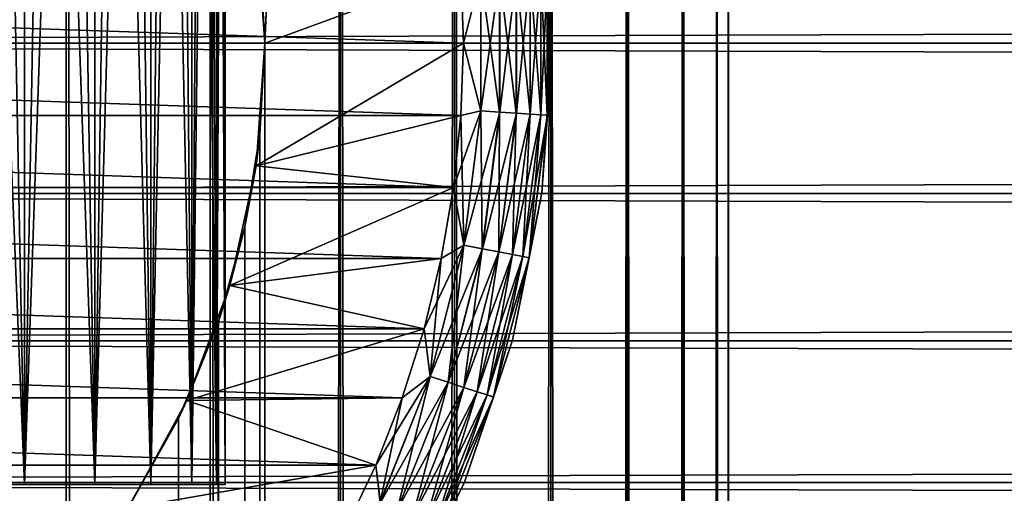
# Model space of a CAD drawing. Extents: x -265 to 265, y 0 to 1027.
# Tile 201 of 256: x -243 to -232, y 995 to 1000. Entities that reach past the tile are written whole.
import ezdxf

# ---------------------------------------------------------------- set-up
doc = ezdxf.new("R2010")
doc.units = 0
doc.header["$LTSCALE"] = 41.718519
for name, color, linetype in [('3', 7, 'CONTINUOUS'), ('4', 7, 'CONTINUOUS'), ('67', 7, 'CONTINUOUS'), ('68', 7, 'CONTINUOUS'), ('74', 7, 'CONTINUOUS'), ('77', 7, 'CONTINUOUS'), ('78', 7, 'CONTINUOUS'), ('80', 7, 'CONTINUOUS'), ('84', 7, 'CONTINUOUS'), ('88', 7, 'CONTINUOUS'), ('96', 7, 'CONTINUOUS'), ('97', 7, 'CONTINUOUS')]:
    doc.layers.add(name, color=color, linetype=linetype)

msp = doc.modelspace()

# ---------------------------------------------------------------- linework, layer by layer
at = {"layer": '3', "color": 7, "linetype": 'CONTINUOUS'}
for points in [[(-263, 1001.702, 39.884), (-263, 1000, 40), (263, 1001.702, 39.884), (-263, 1001.702, 39.884)], [(263, 1001.702, 39.884), (-263, 1000, 40), (263, 1000, 40), (263, 1001.702, 39.884)], [(-263, 1000, 15), (-263, 1001.702, 15.116), (263, 1000, 15), (-263, 1000, 15)], [(263, 1000, 15), (-263, 1001.702, 15.116), (263, 1001.702, 15.116), (263, 1000, 15)]]:
    msp.add_3dface(points, dxfattribs=at)
at = {"layer": '4', "color": 7, "linetype": 'CONTINUOUS'}
for points in [[(263, 1000, 40), (-263, 1000, 40), (-263, 998.298, 39.884), (263, 1000, 40)], [(-263, 1000, 15), (263, 1000, 15), (263, 998.298, 15.116), (-263, 1000, 15)], [(-263, 998.298, 15.116), (-263, 1000, 15), (263, 998.298, 15.116), (-263, 998.298, 15.116)], [(263, 1000, 40), (-263, 998.298, 39.884), (263, 998.298, 39.884), (263, 1000, 40)], [(-263, 996.628, 15.464), (-263, 998.298, 15.116), (263, 996.628, 15.464), (-263, 996.628, 15.464)], [(263, 996.628, 15.464), (-263, 998.298, 15.116), (263, 998.298, 15.116), (263, 996.628, 15.464)], [(-263, 998.298, 39.884), (-263, 996.628, 39.536), (263, 998.298, 39.884), (-263, 998.298, 39.884)], [(263, 998.298, 39.884), (-263, 996.628, 39.536), (263, 996.628, 39.536), (263, 998.298, 39.884)], [(-263, 995.02, 16.035), (-263, 996.628, 15.464), (263, 995.02, 16.035), (-263, 995.02, 16.035)], [(263, 995.02, 16.035), (-263, 996.628, 15.464), (263, 996.628, 15.464), (263, 995.02, 16.035)], [(-263, 996.628, 39.536), (-263, 995.02, 38.965), (263, 996.628, 39.536), (-263, 996.628, 39.536)], [(263, 996.628, 39.536), (-263, 995.02, 38.965), (263, 995.02, 38.965), (263, 996.628, 39.536)], [(-263, 993.505, 16.82), (-263, 995.02, 16.035), (263, 993.505, 16.82), (-263, 993.505, 16.82)], [(263, 993.505, 16.82), (-263, 995.02, 16.035), (263, 995.02, 16.035), (263, 993.505, 16.82)], [(-263, 995.02, 38.965), (-263, 993.505, 38.18), (263, 995.02, 38.965), (-263, 995.02, 38.965)], [(263, 995.02, 38.965), (-263, 993.505, 38.18), (263, 993.505, 38.18), (263, 995.02, 38.965)]]:
    msp.add_3dface(points, dxfattribs=at)
at = {"layer": '67', "color": 7, "linetype": 'CONTINUOUS'}
for points in [[(-244.26, 1, 13.858), (-242.5, 1, 12.99), (-244.26, 1019, 13.858), (-244.26, 1, 13.858)], [(-244.26, 1019, 13.858), (-242.5, 1, 12.99), (-242.5, 1019, 12.99), (-244.26, 1019, 13.858)], [(-242.5, 1, 12.99), (-240.869, 1, 11.9), (-242.5, 1019, 12.99), (-242.5, 1, 12.99)], [(-242.5, 1019, 12.99), (-240.869, 1, 11.9), (-240.869, 1019, 11.9), (-242.5, 1019, 12.99)], [(-240.869, 1, 11.9), (-239.393, 1, 10.607), (-240.869, 1019, 11.9), (-240.869, 1, 11.9)], [(-240.869, 1019, 11.9), (-239.393, 1, 10.607), (-239.393, 1019, 10.607), (-240.869, 1019, 11.9)], [(-239.393, 1, 10.607), (-238.1, 1, 9.131), (-239.393, 1019, 10.607), (-239.393, 1, 10.607)], [(-239.393, 1019, 10.607), (-238.1, 1, 9.131), (-238.1, 1019, 9.131), (-239.393, 1019, 10.607)], [(-238.1, 1, 9.131), (-237.01, 1, 7.5), (-238.1, 1019, 9.131), (-238.1, 1, 9.131)], [(-238.1, 1019, 9.131), (-237.01, 1, 7.5), (-237.01, 1019, 7.5), (-238.1, 1019, 9.131)], [(-237.01, 1, 7.5), (-236.142, 1, 5.74), (-237.01, 1019, 7.5), (-237.01, 1, 7.5)], [(-237.01, 1019, 7.5), (-236.142, 1, 5.74), (-236.142, 1019, 5.74), (-237.01, 1019, 7.5)], [(-236.142, 1, 5.74), (-235.511, 1, 3.882), (-236.142, 1019, 5.74), (-236.142, 1, 5.74)], [(-236.142, 1019, 5.74), (-235.511, 1, 3.882), (-235.511, 1019, 3.882), (-236.142, 1019, 5.74)], [(-235.511, 1, 3.882), (-235.128, 1, 1.958), (-235.511, 1019, 3.882), (-235.511, 1, 3.882)], [(-235.511, 1019, 3.882), (-235.128, 1, 1.958), (-235.128, 1019, 1.958), (-235.511, 1019, 3.882)], [(-235.128, 1, 1.958), (-235, 1), (-235.128, 1019, 1.958), (-235.128, 1, 1.958)], [(-235.128, 1019, 1.958), (-235, 1), (-235, 1019), (-235.128, 1019, 1.958)]]:
    msp.add_3dface(points, dxfattribs=at)
at = {"layer": '68', "color": 7, "linetype": 'CONTINUOUS'}
for points in [[(-240.305, 1001.033, -11.446), (-239.393, 1019, -10.607), (-240.25, 1000, -11.399), (-240.305, 1001.033, -11.446)], [(-239.393, 1019, -10.607), (-239.393, 1, -10.607), (-240.25, 20, -11.399), (-239.393, 1019, -10.607)], [(-240.25, 1000, -11.399), (-239.393, 1019, -10.607), (-240.25, 20, -11.399), (-240.25, 1000, -11.399)], [(-238.1, 1, -9.131), (-239.393, 1, -10.607), (-238.1, 1019, -9.131), (-238.1, 1, -9.131)], [(-238.1, 1019, -9.131), (-239.393, 1, -10.607), (-239.393, 1019, -10.607), (-238.1, 1019, -9.131)], [(-237.01, 1, -7.5), (-238.1, 1, -9.131), (-237.01, 1019, -7.5), (-237.01, 1, -7.5)], [(-237.01, 1019, -7.5), (-238.1, 1, -9.131), (-238.1, 1019, -9.131), (-237.01, 1019, -7.5)], [(-236.142, 1, -5.74), (-237.01, 1, -7.5), (-236.142, 1019, -5.74), (-236.142, 1, -5.74)], [(-236.142, 1019, -5.74), (-237.01, 1, -7.5), (-237.01, 1019, -7.5), (-236.142, 1019, -5.74)], [(-235.511, 1, -3.882), (-236.142, 1, -5.74), (-235.511, 1019, -3.882), (-235.511, 1, -3.882)], [(-235.511, 1019, -3.882), (-236.142, 1, -5.74), (-236.142, 1019, -5.74), (-235.511, 1019, -3.882)], [(-235.128, 1, -1.958), (-235.511, 1, -3.882), (-235.128, 1019, -1.958), (-235.128, 1, -1.958)], [(-235.128, 1019, -1.958), (-235.511, 1, -3.882), (-235.511, 1019, -3.882), (-235.128, 1019, -1.958)], [(-235, 1019), (-235, 1), (-235.128, 1, -1.958), (-235, 1019)], [(-235, 1019), (-235.128, 1, -1.958), (-235.128, 1019, -1.958), (-235, 1019)], [(-240.305, 998.967, -11.446), (-240.25, 1000, -11.399), (-240.305, 21.033, -11.446), (-240.305, 998.967, -11.446)], [(-240.305, 21.033, -11.446), (-240.25, 1000, -11.399), (-240.25, 20, -11.399), (-240.305, 21.033, -11.446)], [(-240.475, 997.918, -11.588), (-240.305, 998.967, -11.446), (-240.475, 22.083, -11.588), (-240.475, 997.918, -11.588)], [(-240.475, 22.083, -11.588), (-240.305, 998.967, -11.446), (-240.305, 21.033, -11.446), (-240.475, 22.083, -11.588)], [(-240.776, 996.842, -11.828), (-240.475, 997.918, -11.588), (-240.776, 23.158, -11.828), (-240.776, 996.842, -11.828)], [(-240.776, 23.158, -11.828), (-240.475, 997.918, -11.588), (-240.475, 22.083, -11.588), (-240.776, 23.158, -11.828)], [(-241.228, 995.745, -12.167), (-240.776, 996.842, -11.828), (-241.228, 24.255, -12.167), (-241.228, 995.745, -12.167)], [(-241.228, 24.255, -12.167), (-240.776, 996.842, -11.828), (-240.776, 23.158, -11.828), (-241.228, 24.255, -12.167)], [(-241.847, 994.653, -12.591), (-241.228, 995.745, -12.167), (-241.847, 25.347, -12.591), (-241.847, 994.653, -12.591)], [(-241.847, 25.347, -12.591), (-241.228, 995.745, -12.167), (-241.228, 24.255, -12.167), (-241.847, 25.347, -12.591)]]:
    msp.add_3dface(points, dxfattribs=at)
at = {"layer": '74', "color": 7, "linetype": 'CONTINUOUS'}
for points in [[(-240.305, 1001.033, -11.446), (-240.25, 1000, -11.399), (-240.349, 1001.388, -25), (-240.305, 1001.033, -11.446)], [(-240.349, 1001.388, -25), (-240.25, 1000, -11.399), (-240.25, 1000, -25), (-240.349, 1001.388, -25)], [(-240.25, 1000, -25), (-240.305, 998.967, -11.446), (-240.349, 998.612, -25), (-240.25, 1000, -25)], [(-240.25, 1000, -11.399), (-240.305, 998.967, -11.446), (-240.25, 1000, -25), (-240.25, 1000, -11.399)], [(-240.305, 998.967, -11.446), (-240.475, 997.918, -11.588), (-240.349, 998.612, -25), (-240.305, 998.967, -11.446)], [(-240.349, 998.612, -25), (-240.475, 997.918, -11.588), (-240.645, 997.253, -25), (-240.349, 998.612, -25)], [(-240.475, 997.918, -11.588), (-240.776, 996.842, -11.828), (-240.645, 997.253, -25), (-240.475, 997.918, -11.588)], [(-240.645, 997.253, -25), (-240.776, 996.842, -11.828), (-241.131, 995.95, -25), (-240.645, 997.253, -25)], [(-240.776, 996.842, -11.828), (-241.228, 995.745, -12.167), (-241.131, 995.95, -25), (-240.776, 996.842, -11.828)], [(-241.131, 995.95, -25), (-241.228, 995.745, -12.167), (-241.798, 994.729, -25), (-241.131, 995.95, -25)], [(-241.228, 995.745, -12.167), (-241.847, 994.653, -12.591), (-241.798, 994.729, -25), (-241.228, 995.745, -12.167)]]:
    msp.add_3dface(points, dxfattribs=at)
at = {"layer": '77', "color": 7, "linetype": 'CONTINUOUS'}
for points in [[(-240.349, 1001.388, -25), (-240.25, 1000, -25), (-238.028, 1000.819, -25), (-240.349, 1001.388, -25)], [(-238.028, 1000.819, -25), (-240.25, 1000, -25), (-238, 1000, -25), (-238.028, 1000.819, -25)], [(-240.25, 1000, -25), (-240.349, 998.612, -25), (-238, 1000, -25), (-240.25, 1000, -25)], [(-238, 1000, -25), (-240.349, 998.612, -25), (-238.028, 999.181, -25), (-238, 1000, -25)], [(-238.028, 999.181, -25), (-240.349, 998.612, -25), (-238.112, 998.366, -25), (-238.028, 999.181, -25)], [(-240.349, 998.612, -25), (-240.645, 997.253, -25), (-238.112, 998.366, -25), (-240.349, 998.612, -25)], [(-238.112, 998.366, -25), (-240.645, 997.253, -25), (-238.251, 997.559, -25), (-238.112, 998.366, -25)], [(-238.251, 997.559, -25), (-240.645, 997.253, -25), (-238.445, 996.762, -25), (-238.251, 997.559, -25)], [(-240.645, 997.253, -25), (-241.131, 995.95, -25), (-238.445, 996.762, -25), (-240.645, 997.253, -25)], [(-238.445, 996.762, -25), (-241.131, 995.95, -25), (-238.693, 995.981, -25), (-238.445, 996.762, -25)], [(-238.693, 995.981, -25), (-241.131, 995.95, -25), (-238.993, 995.219, -25), (-238.693, 995.981, -25)], [(-241.131, 995.95, -25), (-241.798, 994.729, -25), (-238.993, 995.219, -25), (-241.131, 995.95, -25)], [(-238.993, 995.219, -25), (-241.798, 994.729, -25), (-239.345, 994.479, -25), (-238.993, 995.219, -25)]]:
    msp.add_3dface(points, dxfattribs=at)
at = {"layer": '78', "color": 7, "linetype": 'CONTINUOUS'}
for points in [[(-262, 1000, -75), (-261.972, 1000.819, -75), (-238, 1000, -75), (-262, 1000, -75)], [(-238, 1000, -75), (-261.972, 1000.819, -75), (-238.028, 1000.819, -75), (-238, 1000, -75)], [(-261.972, 999.181, -75), (-262, 1000, -75), (-238.028, 999.181, -75), (-261.972, 999.181, -75)], [(-238.028, 999.181, -75), (-262, 1000, -75), (-238, 1000, -75), (-238.028, 999.181, -75)], [(-261.888, 998.366, -75), (-261.972, 999.181, -75), (-238.112, 998.366, -75), (-261.888, 998.366, -75)], [(-238.112, 998.366, -75), (-261.972, 999.181, -75), (-238.028, 999.181, -75), (-238.112, 998.366, -75)], [(-261.749, 997.559, -75), (-261.888, 998.366, -75), (-238.251, 997.559, -75), (-261.749, 997.559, -75)], [(-238.251, 997.559, -75), (-261.888, 998.366, -75), (-238.112, 998.366, -75), (-238.251, 997.559, -75)], [(-261.555, 996.762, -75), (-261.749, 997.559, -75), (-238.445, 996.762, -75), (-261.555, 996.762, -75)], [(-238.445, 996.762, -75), (-261.749, 997.559, -75), (-238.251, 997.559, -75), (-238.445, 996.762, -75)], [(-261.307, 995.981, -75), (-261.555, 996.762, -75), (-238.693, 995.981, -75), (-261.307, 995.981, -75)], [(-238.693, 995.981, -75), (-261.555, 996.762, -75), (-238.445, 996.762, -75), (-238.693, 995.981, -75)], [(-261.007, 995.219, -75), (-261.307, 995.981, -75), (-238.993, 995.219, -75), (-261.007, 995.219, -75)], [(-238.993, 995.219, -75), (-261.307, 995.981, -75), (-238.693, 995.981, -75), (-238.993, 995.219, -75)], [(-260.655, 994.479, -75), (-261.007, 995.219, -75), (-239.345, 994.479, -75), (-260.655, 994.479, -75)], [(-239.345, 994.479, -75), (-261.007, 995.219, -75), (-238.993, 995.219, -75), (-239.345, 994.479, -75)]]:
    msp.add_3dface(points, dxfattribs=at)
at = {"layer": '80', "color": 7, "linetype": 'CONTINUOUS'}
for points in [[(-237, 1000, -74), (-237.111, 1001.697, -74), (-237, 1000, -26), (-237, 1000, -74)], [(-237, 1000, -26), (-237.111, 1001.697, -74), (-237.111, 1001.697, -26), (-237, 1000, -26)], [(-237.111, 998.303, -74), (-237, 1000, -74), (-237.111, 998.303, -26), (-237.111, 998.303, -74)], [(-237.111, 998.303, -26), (-237, 1000, -74), (-237, 1000, -26), (-237.111, 998.303, -26)], [(-237.443, 996.635, -74), (-237.111, 998.303, -74), (-237.443, 996.635, -26), (-237.443, 996.635, -74)], [(-237.443, 996.635, -26), (-237.111, 998.303, -74), (-237.111, 998.303, -26), (-237.443, 996.635, -26)], [(-237.99, 995.025, -74), (-237.443, 996.635, -74), (-237.99, 995.025, -26), (-237.99, 995.025, -74)], [(-237.99, 995.025, -26), (-237.443, 996.635, -74), (-237.443, 996.635, -26), (-237.99, 995.025, -26)], [(-238.742, 993.5, -74), (-237.99, 995.025, -74), (-238.742, 993.5, -26), (-238.742, 993.5, -74)], [(-238.742, 993.5, -26), (-237.99, 995.025, -74), (-237.99, 995.025, -26), (-238.742, 993.5, -26)]]:
    msp.add_3dface(points, dxfattribs=at)
at = {"layer": '84', "color": 7, "linetype": 'CONTINUOUS'}
for points in [[(-237.111, 1001.697, -74), (-237, 1000, -74), (-237.051, 1000.815, -74.223), (-237.111, 1001.697, -74)], [(-238, 1000, -75), (-238.028, 1000.819, -75), (-237.803, 1000.767, -74.975), (-238, 1000, -75)], [(-237.591, 999.219, -74.901), (-237.803, 1000.767, -74.975), (-237.591, 1000.781, -74.901), (-237.591, 999.219, -74.901)], [(-237.402, 999.207, -74.782), (-237.591, 1000.781, -74.901), (-237.402, 1000.793, -74.782), (-237.402, 999.207, -74.782)], [(-237.591, 999.219, -74.901), (-237.591, 1000.781, -74.901), (-237.402, 999.207, -74.782), (-237.591, 999.219, -74.901)], [(-237.244, 999.197, -74.624), (-237.402, 1000.793, -74.782), (-237.244, 1000.803, -74.624), (-237.244, 999.197, -74.624)], [(-237.402, 999.207, -74.782), (-237.402, 1000.793, -74.782), (-237.244, 999.197, -74.624), (-237.402, 999.207, -74.782)], [(-237.125, 999.19, -74.434), (-237.244, 1000.803, -74.624), (-237.125, 1000.81, -74.434), (-237.125, 999.19, -74.434)], [(-237.244, 999.197, -74.624), (-237.244, 1000.803, -74.624), (-237.125, 999.19, -74.434), (-237.244, 999.197, -74.624)], [(-237.051, 999.185, -74.223), (-237.125, 1000.81, -74.434), (-237.051, 1000.815, -74.223), (-237.051, 999.185, -74.223)], [(-237.125, 999.19, -74.434), (-237.125, 1000.81, -74.434), (-237.051, 999.185, -74.223), (-237.125, 999.19, -74.434)], [(-237, 1000, -74), (-237.051, 999.185, -74.223), (-237.051, 1000.815, -74.223), (-237, 1000, -74)], [(-237.803, 999.233, -74.975), (-238, 1000, -75), (-237.803, 1000.767, -74.975), (-237.803, 999.233, -74.975)], [(-237.803, 999.233, -74.975), (-237.803, 1000.767, -74.975), (-237.591, 999.219, -74.901), (-237.803, 999.233, -74.975)], [(-238.028, 999.181, -75), (-238, 1000, -75), (-237.803, 999.233, -74.975), (-238.028, 999.181, -75)], [(-237, 1000, -74), (-237.111, 998.303, -74), (-237.051, 999.185, -74.223), (-237, 1000, -74)], [(-237.995, 997.71, -74.975), (-238.028, 999.181, -75), (-237.803, 999.233, -74.975), (-237.995, 997.71, -74.975)], [(-237.995, 997.71, -74.975), (-237.803, 999.233, -74.975), (-237.787, 997.67, -74.901), (-237.995, 997.71, -74.975)], [(-237.787, 997.67, -74.901), (-237.803, 999.233, -74.975), (-237.591, 999.219, -74.901), (-237.787, 997.67, -74.901)], [(-237.787, 997.67, -74.901), (-237.591, 999.219, -74.901), (-237.601, 997.635, -74.782), (-237.787, 997.67, -74.901)], [(-237.601, 997.635, -74.782), (-237.591, 999.219, -74.901), (-237.402, 999.207, -74.782), (-237.601, 997.635, -74.782)], [(-238.112, 998.366, -75), (-238.028, 999.181, -75), (-237.995, 997.71, -74.975), (-238.112, 998.366, -75)], [(-237.601, 997.635, -74.782), (-237.402, 999.207, -74.782), (-237.445, 997.605, -74.624), (-237.601, 997.635, -74.782)], [(-237.445, 997.605, -74.624), (-237.402, 999.207, -74.782), (-237.244, 999.197, -74.624), (-237.445, 997.605, -74.624)], [(-237.445, 997.605, -74.624), (-237.244, 999.197, -74.624), (-237.328, 997.583, -74.434), (-237.445, 997.605, -74.624)], [(-237.328, 997.583, -74.434), (-237.244, 999.197, -74.624), (-237.125, 999.19, -74.434), (-237.328, 997.583, -74.434)], [(-237.328, 997.583, -74.434), (-237.125, 999.19, -74.434), (-237.255, 997.569, -74.223), (-237.328, 997.583, -74.434)], [(-237.255, 997.569, -74.223), (-237.125, 999.19, -74.434), (-237.051, 999.185, -74.223), (-237.255, 997.569, -74.223)], [(-237.111, 998.303, -74), (-237.255, 997.569, -74.223), (-237.051, 999.185, -74.223), (-237.111, 998.303, -74)], [(-238.251, 997.559, -75), (-238.112, 998.366, -75), (-237.995, 997.71, -74.975), (-238.251, 997.559, -75)], [(-237.111, 998.303, -74), (-237.443, 996.635, -74), (-237.255, 997.569, -74.223), (-237.111, 998.303, -74)], [(-238.377, 996.223, -74.975), (-238.251, 997.559, -75), (-237.995, 997.71, -74.975), (-238.377, 996.223, -74.975)], [(-238.377, 996.223, -74.975), (-237.995, 997.71, -74.975), (-238.175, 996.158, -74.901), (-238.377, 996.223, -74.975)], [(-238.175, 996.158, -74.901), (-237.995, 997.71, -74.975), (-237.787, 997.67, -74.901), (-238.175, 996.158, -74.901)], [(-238.175, 996.158, -74.901), (-237.787, 997.67, -74.901), (-237.995, 996.099, -74.782), (-238.175, 996.158, -74.901)], [(-237.995, 996.099, -74.782), (-237.787, 997.67, -74.901), (-237.601, 997.635, -74.782), (-237.995, 996.099, -74.782)], [(-238.445, 996.762, -75), (-238.251, 997.559, -75), (-238.377, 996.223, -74.975), (-238.445, 996.762, -75)], [(-237.995, 996.099, -74.782), (-237.601, 997.635, -74.782), (-237.844, 996.05, -74.624), (-237.995, 996.099, -74.782)], [(-237.844, 996.05, -74.624), (-237.601, 997.635, -74.782), (-237.445, 997.605, -74.624), (-237.844, 996.05, -74.624)], [(-237.844, 996.05, -74.624), (-237.445, 997.605, -74.624), (-237.731, 996.013, -74.434), (-237.844, 996.05, -74.624)], [(-237.731, 996.013, -74.434), (-237.445, 997.605, -74.624), (-237.328, 997.583, -74.434), (-237.731, 996.013, -74.434)], [(-237.731, 996.013, -74.434), (-237.328, 997.583, -74.434), (-237.66, 995.991, -74.223), (-237.731, 996.013, -74.434)], [(-237.66, 995.991, -74.223), (-237.328, 997.583, -74.434), (-237.255, 997.569, -74.223), (-237.66, 995.991, -74.223)], [(-237.443, 996.635, -74), (-237.66, 995.991, -74.223), (-237.255, 997.569, -74.223), (-237.443, 996.635, -74)], [(-238.693, 995.981, -75), (-238.445, 996.762, -75), (-238.377, 996.223, -74.975), (-238.693, 995.981, -75)], [(-237.443, 996.635, -74), (-237.99, 995.025, -74), (-237.66, 995.991, -74.223), (-237.443, 996.635, -74)], [(-238.942, 994.796, -74.975), (-238.693, 995.981, -75), (-238.377, 996.223, -74.975), (-238.942, 994.796, -74.975)], [(-238.942, 994.796, -74.975), (-238.377, 996.223, -74.975), (-238.75, 994.706, -74.901), (-238.942, 994.796, -74.975)], [(-238.75, 994.706, -74.901), (-238.377, 996.223, -74.975), (-238.175, 996.158, -74.901), (-238.75, 994.706, -74.901)], [(-238.75, 994.706, -74.901), (-238.175, 996.158, -74.901), (-238.578, 994.625, -74.782), (-238.75, 994.706, -74.901)], [(-238.578, 994.625, -74.782), (-238.175, 996.158, -74.901), (-237.995, 996.099, -74.782), (-238.578, 994.625, -74.782)], [(-238.578, 994.625, -74.782), (-237.995, 996.099, -74.782), (-238.435, 994.558, -74.624), (-238.578, 994.625, -74.782)], [(-238.435, 994.558, -74.624), (-237.995, 996.099, -74.782), (-237.844, 996.05, -74.624), (-238.435, 994.558, -74.624)], [(-238.993, 995.219, -75), (-238.693, 995.981, -75), (-238.942, 994.796, -74.975), (-238.993, 995.219, -75)], [(-238.435, 994.558, -74.624), (-237.844, 996.05, -74.624), (-238.327, 994.507, -74.434), (-238.435, 994.558, -74.624)], [(-238.327, 994.507, -74.434), (-237.844, 996.05, -74.624), (-237.731, 996.013, -74.434), (-238.327, 994.507, -74.434)], [(-238.327, 994.507, -74.434), (-237.731, 996.013, -74.434), (-238.26, 994.476, -74.223), (-238.327, 994.507, -74.434)], [(-238.26, 994.476, -74.223), (-237.731, 996.013, -74.434), (-237.66, 995.991, -74.223), (-238.26, 994.476, -74.223)], [(-237.99, 995.025, -74), (-238.26, 994.476, -74.223), (-237.66, 995.991, -74.223), (-237.99, 995.025, -74)], [(-239.345, 994.479, -75), (-238.993, 995.219, -75), (-238.942, 994.796, -74.975), (-239.345, 994.479, -75)], [(-237.99, 995.025, -74), (-238.742, 993.5, -74), (-238.26, 994.476, -74.223), (-237.99, 995.025, -74)]]:
    msp.add_3dface(points, dxfattribs=at)
at = {"layer": '88', "color": 7, "linetype": 'CONTINUOUS'}
for points in [[(-237, 1000, -26), (-237.111, 1001.697, -26), (-237.05, 1000.815, -25.779), (-237, 1000, -26)], [(-238.028, 1000.819, -25), (-238, 1000, -25), (-237.802, 1000.767, -25.025), (-238.028, 1000.819, -25)], [(-237.802, 1000.767, -25.025), (-237.802, 999.233, -25.025), (-237.59, 1000.781, -25.099), (-237.802, 1000.767, -25.025)], [(-237.59, 1000.781, -25.099), (-237.802, 999.233, -25.025), (-237.59, 999.219, -25.099), (-237.59, 1000.781, -25.099)], [(-237.59, 1000.781, -25.099), (-237.59, 999.219, -25.099), (-237.401, 1000.793, -25.218), (-237.59, 1000.781, -25.099)], [(-237.401, 1000.793, -25.218), (-237.59, 999.219, -25.099), (-237.401, 999.207, -25.218), (-237.401, 1000.793, -25.218)], [(-237.401, 1000.793, -25.218), (-237.401, 999.207, -25.218), (-237.243, 1000.803, -25.377), (-237.401, 1000.793, -25.218)], [(-237.243, 1000.803, -25.377), (-237.401, 999.207, -25.218), (-237.243, 999.197, -25.377), (-237.243, 1000.803, -25.377)], [(-237.243, 1000.803, -25.377), (-237.243, 999.197, -25.377), (-237.124, 1000.81, -25.567), (-237.243, 1000.803, -25.377)], [(-237.124, 1000.81, -25.567), (-237.243, 999.197, -25.377), (-237.124, 999.19, -25.567), (-237.124, 1000.81, -25.567)], [(-237.124, 1000.81, -25.567), (-237.124, 999.19, -25.567), (-237.05, 1000.815, -25.779), (-237.124, 1000.81, -25.567)], [(-237.05, 1000.815, -25.779), (-237.124, 999.19, -25.567), (-237.05, 999.185, -25.779), (-237.05, 1000.815, -25.779)], [(-237, 1000, -26), (-237.05, 1000.815, -25.779), (-237.05, 999.185, -25.779), (-237, 1000, -26)], [(-237.802, 1000.767, -25.025), (-238, 1000, -25), (-237.802, 999.233, -25.025), (-237.802, 1000.767, -25.025)], [(-238, 1000, -25), (-238.028, 999.181, -25), (-237.802, 999.233, -25.025), (-238, 1000, -25)], [(-237.111, 998.303, -26), (-237, 1000, -26), (-237.05, 999.185, -25.779), (-237.111, 998.303, -26)], [(-238.028, 999.181, -25), (-238.112, 998.366, -25), (-237.802, 999.233, -25.025), (-238.028, 999.181, -25)], [(-237.802, 999.233, -25.025), (-238.112, 998.366, -25), (-237.994, 997.71, -25.025), (-237.802, 999.233, -25.025)], [(-237.802, 999.233, -25.025), (-237.994, 997.71, -25.025), (-237.59, 999.219, -25.099), (-237.802, 999.233, -25.025)], [(-237.59, 999.219, -25.099), (-237.994, 997.71, -25.025), (-237.786, 997.67, -25.099), (-237.59, 999.219, -25.099)], [(-237.59, 999.219, -25.099), (-237.786, 997.67, -25.099), (-237.401, 999.207, -25.218), (-237.59, 999.219, -25.099)], [(-237.401, 999.207, -25.218), (-237.786, 997.67, -25.099), (-237.6, 997.635, -25.218), (-237.401, 999.207, -25.218)], [(-237.401, 999.207, -25.218), (-237.6, 997.635, -25.218), (-237.243, 999.197, -25.377), (-237.401, 999.207, -25.218)], [(-237.243, 999.197, -25.377), (-237.6, 997.635, -25.218), (-237.444, 997.605, -25.377), (-237.243, 999.197, -25.377)], [(-237.243, 999.197, -25.377), (-237.444, 997.605, -25.377), (-237.124, 999.19, -25.567), (-237.243, 999.197, -25.377)], [(-237.124, 999.19, -25.567), (-237.444, 997.605, -25.377), (-237.327, 997.583, -25.567), (-237.124, 999.19, -25.567)], [(-237.124, 999.19, -25.567), (-237.327, 997.583, -25.567), (-237.05, 999.185, -25.779), (-237.124, 999.19, -25.567)], [(-237.05, 999.185, -25.779), (-237.327, 997.583, -25.567), (-237.255, 997.569, -25.779), (-237.05, 999.185, -25.779)], [(-237.111, 998.303, -26), (-237.05, 999.185, -25.779), (-237.255, 997.569, -25.779), (-237.111, 998.303, -26)], [(-238.112, 998.366, -25), (-238.251, 997.559, -25), (-237.994, 997.71, -25.025), (-238.112, 998.366, -25)], [(-237.443, 996.635, -26), (-237.111, 998.303, -26), (-237.255, 997.569, -25.779), (-237.443, 996.635, -26)], [(-238.251, 997.559, -25), (-238.445, 996.762, -25), (-237.994, 997.71, -25.025), (-238.251, 997.559, -25)], [(-237.994, 997.71, -25.025), (-238.445, 996.762, -25), (-238.376, 996.223, -25.025), (-237.994, 997.71, -25.025)], [(-237.994, 997.71, -25.025), (-238.376, 996.223, -25.025), (-237.786, 997.67, -25.099), (-237.994, 997.71, -25.025)], [(-237.786, 997.67, -25.099), (-238.376, 996.223, -25.025), (-238.174, 996.158, -25.099), (-237.786, 997.67, -25.099)], [(-237.786, 997.67, -25.099), (-238.174, 996.158, -25.099), (-237.6, 997.635, -25.218), (-237.786, 997.67, -25.099)], [(-237.6, 997.635, -25.218), (-238.174, 996.158, -25.099), (-237.994, 996.099, -25.218), (-237.6, 997.635, -25.218)], [(-237.6, 997.635, -25.218), (-237.994, 996.099, -25.218), (-237.444, 997.605, -25.377), (-237.6, 997.635, -25.218)], [(-237.444, 997.605, -25.377), (-237.994, 996.099, -25.218), (-237.843, 996.05, -25.377), (-237.444, 997.605, -25.377)], [(-237.444, 997.605, -25.377), (-237.843, 996.05, -25.377), (-237.327, 997.583, -25.567), (-237.444, 997.605, -25.377)], [(-237.327, 997.583, -25.567), (-237.843, 996.05, -25.377), (-237.73, 996.013, -25.567), (-237.327, 997.583, -25.567)], [(-237.327, 997.583, -25.567), (-237.73, 996.013, -25.567), (-237.255, 997.569, -25.779), (-237.327, 997.583, -25.567)], [(-237.255, 997.569, -25.779), (-237.73, 996.013, -25.567), (-237.66, 995.99, -25.779), (-237.255, 997.569, -25.779)], [(-237.443, 996.635, -26), (-237.255, 997.569, -25.779), (-237.66, 995.99, -25.779), (-237.443, 996.635, -26)], [(-238.445, 996.762, -25), (-238.693, 995.981, -25), (-238.376, 996.223, -25.025), (-238.445, 996.762, -25)], [(-237.99, 995.025, -26), (-237.443, 996.635, -26), (-237.66, 995.99, -25.779), (-237.99, 995.025, -26)], [(-238.693, 995.981, -25), (-238.993, 995.219, -25), (-238.376, 996.223, -25.025), (-238.693, 995.981, -25)], [(-238.376, 996.223, -25.025), (-238.993, 995.219, -25), (-238.941, 994.796, -25.025), (-238.376, 996.223, -25.025)], [(-238.376, 996.223, -25.025), (-238.941, 994.796, -25.025), (-238.174, 996.158, -25.099), (-238.376, 996.223, -25.025)], [(-238.174, 996.158, -25.099), (-238.941, 994.796, -25.025), (-238.749, 994.706, -25.099), (-238.174, 996.158, -25.099)], [(-238.174, 996.158, -25.099), (-238.749, 994.706, -25.099), (-237.994, 996.099, -25.218), (-238.174, 996.158, -25.099)], [(-237.994, 996.099, -25.218), (-238.749, 994.706, -25.099), (-238.578, 994.625, -25.218), (-237.994, 996.099, -25.218)], [(-237.994, 996.099, -25.218), (-238.578, 994.625, -25.218), (-237.843, 996.05, -25.377), (-237.994, 996.099, -25.218)], [(-237.843, 996.05, -25.377), (-238.578, 994.625, -25.218), (-238.434, 994.558, -25.377), (-237.843, 996.05, -25.377)], [(-237.843, 996.05, -25.377), (-238.434, 994.558, -25.377), (-237.73, 996.013, -25.567), (-237.843, 996.05, -25.377)], [(-237.73, 996.013, -25.567), (-238.434, 994.558, -25.377), (-238.327, 994.507, -25.567), (-237.73, 996.013, -25.567)], [(-237.73, 996.013, -25.567), (-238.327, 994.507, -25.567), (-237.66, 995.99, -25.779), (-237.73, 996.013, -25.567)], [(-237.66, 995.99, -25.779), (-238.327, 994.507, -25.567), (-238.26, 994.475, -25.779), (-237.66, 995.99, -25.779)], [(-237.99, 995.025, -26), (-237.66, 995.99, -25.779), (-238.26, 994.475, -25.779), (-237.99, 995.025, -26)], [(-238.993, 995.219, -25), (-239.345, 994.479, -25), (-238.941, 994.796, -25.025), (-238.993, 995.219, -25)], [(-238.742, 993.5, -26), (-237.99, 995.025, -26), (-238.26, 994.475, -25.779), (-238.742, 993.5, -26)]]:
    msp.add_3dface(points, dxfattribs=at)
at = {"layer": '96', "color": 7, "linetype": 'CONTINUOUS'}
for points in [[(-242.972, 995, -6.09), (-243.91, 995, -7.028), (-242.972, 995, 6.09), (-242.972, 995, -6.09)], [(-242.972, 995, 6.09), (-243.91, 995, -7.028), (-243.91, 995, 7.028), (-242.972, 995, 6.09)], [(-242.176, 995, -5.028), (-242.972, 995, -6.09), (-242.176, 995, 5.028), (-242.176, 995, -5.028)], [(-242.176, 995, 5.028), (-242.972, 995, -6.09), (-242.972, 995, 6.09), (-242.176, 995, 5.028)], [(-241.54, 995, -3.863), (-242.176, 995, -5.028), (-241.54, 995, 3.863), (-241.54, 995, -3.863)], [(-241.54, 995, 3.863), (-242.176, 995, -5.028), (-242.176, 995, 5.028), (-241.54, 995, 3.863)], [(-241.077, 995, -2.62), (-241.54, 995, -3.863), (-241.077, 995, 2.62), (-241.077, 995, -2.62)], [(-241.077, 995, 2.62), (-241.54, 995, -3.863), (-241.54, 995, 3.863), (-241.077, 995, 2.62)], [(-240.795, 995, -1.324), (-241.077, 995, -2.62), (-240.795, 995, 1.324), (-240.795, 995, -1.324)], [(-240.795, 995, 1.324), (-241.077, 995, -2.62), (-241.077, 995, 2.62), (-240.795, 995, 1.324)], [(-240.7, 995), (-240.795, 995, -1.324), (-240.795, 995, 1.324), (-240.7, 995)]]:
    msp.add_3dface(points, dxfattribs=at)
at = {"layer": '97', "color": 7, "linetype": 'CONTINUOUS'}
for points in [[(-243.91, 995, -7.028), (-242.972, 995, -6.09), (-243.91, 1018, -7.028), (-243.91, 995, -7.028)], [(-243.91, 1018, -7.028), (-242.972, 995, -6.09), (-243.424, 1018, -6.576), (-243.91, 1018, -7.028)], [(-242.972, 995, 6.09), (-243.91, 995, 7.028), (-242.972, 1018, 6.09), (-242.972, 995, 6.09)], [(-242.972, 1018, 6.09), (-243.91, 995, 7.028), (-243.424, 1018, 6.576), (-242.972, 1018, 6.09)], [(-243.424, 1018, -6.576), (-242.972, 995, -6.09), (-242.972, 1018, -6.09), (-243.424, 1018, -6.576)], [(-242.972, 995, -6.09), (-242.176, 995, -5.028), (-242.972, 1018, -6.09), (-242.972, 995, -6.09)], [(-242.972, 1018, -6.09), (-242.176, 995, -5.028), (-242.555, 1018, -5.573), (-242.972, 1018, -6.09)], [(-242.176, 995, 5.028), (-242.972, 995, 6.09), (-242.176, 1018, 5.028), (-242.176, 995, 5.028)], [(-242.176, 1018, 5.028), (-242.972, 995, 6.09), (-242.555, 1018, 5.573), (-242.176, 1018, 5.028)], [(-242.555, 1018, 5.573), (-242.972, 995, 6.09), (-242.972, 1018, 6.09), (-242.555, 1018, 5.573)], [(-242.555, 1018, -5.573), (-242.176, 995, -5.028), (-242.176, 1018, -5.028), (-242.555, 1018, -5.573)], [(-242.176, 995, -5.028), (-241.54, 995, -3.863), (-242.176, 1018, -5.028), (-242.176, 995, -5.028)], [(-242.176, 1018, -5.028), (-241.54, 995, -3.863), (-241.838, 1018, -4.457), (-242.176, 1018, -5.028)], [(-241.54, 995, 3.863), (-242.176, 995, 5.028), (-241.54, 1018, 3.863), (-241.54, 995, 3.863)], [(-241.54, 1018, 3.863), (-242.176, 995, 5.028), (-241.838, 1018, 4.457), (-241.54, 1018, 3.863)], [(-241.838, 1018, 4.457), (-242.176, 995, 5.028), (-242.176, 1018, 5.028), (-241.838, 1018, 4.457)], [(-241.838, 1018, -4.457), (-241.54, 995, -3.863), (-241.54, 1018, -3.863), (-241.838, 1018, -4.457)], [(-241.54, 995, -3.863), (-241.077, 995, -2.62), (-241.54, 1018, -3.863), (-241.54, 995, -3.863)], [(-241.54, 1018, -3.863), (-241.077, 995, -2.62), (-241.286, 1018, -3.25), (-241.54, 1018, -3.863)], [(-241.077, 995, 2.62), (-241.54, 995, 3.863), (-241.077, 1018, 2.62), (-241.077, 995, 2.62)], [(-241.077, 1018, 2.62), (-241.54, 995, 3.863), (-241.286, 1018, 3.25), (-241.077, 1018, 2.62)], [(-241.286, 1018, 3.25), (-241.54, 995, 3.863), (-241.54, 1018, 3.863), (-241.286, 1018, 3.25)], [(-241.286, 1018, -3.25), (-241.077, 995, -2.62), (-241.077, 1018, -2.62), (-241.286, 1018, -3.25)], [(-241.077, 995, -2.62), (-240.795, 995, -1.324), (-241.077, 1018, -2.62), (-241.077, 995, -2.62)], [(-241.077, 1018, -2.62), (-240.795, 995, -1.324), (-240.913, 1018, -1.977), (-241.077, 1018, -2.62)], [(-240.795, 995, 1.324), (-241.077, 995, 2.62), (-240.795, 1018, 1.324), (-240.795, 995, 1.324)], [(-240.795, 1018, 1.324), (-241.077, 995, 2.62), (-240.913, 1018, 1.977), (-240.795, 1018, 1.324)], [(-240.913, 1018, 1.977), (-241.077, 995, 2.62), (-241.077, 1018, 2.62), (-240.913, 1018, 1.977)], [(-240.913, 1018, -1.977), (-240.795, 995, -1.324), (-240.795, 1018, -1.324), (-240.913, 1018, -1.977)], [(-240.795, 995, -1.324), (-240.7, 995), (-240.795, 1018, -1.324), (-240.795, 995, -1.324)], [(-240.7, 995), (-240.795, 995, 1.324), (-240.7, 1018), (-240.7, 995)], [(-240.795, 1018, -1.324), (-240.7, 995), (-240.724, 1018, -0.663), (-240.795, 1018, -1.324)], [(-240.7, 1018), (-240.795, 995, 1.324), (-240.724, 1018, 0.663), (-240.7, 1018)], [(-240.724, 1018, 0.663), (-240.795, 995, 1.324), (-240.795, 1018, 1.324), (-240.724, 1018, 0.663)], [(-240.724, 1018, -0.663), (-240.7, 995), (-240.7, 1018), (-240.724, 1018, -0.663)]]:
    msp.add_3dface(points, dxfattribs=at)

doc.saveas('drawing.dxf')
